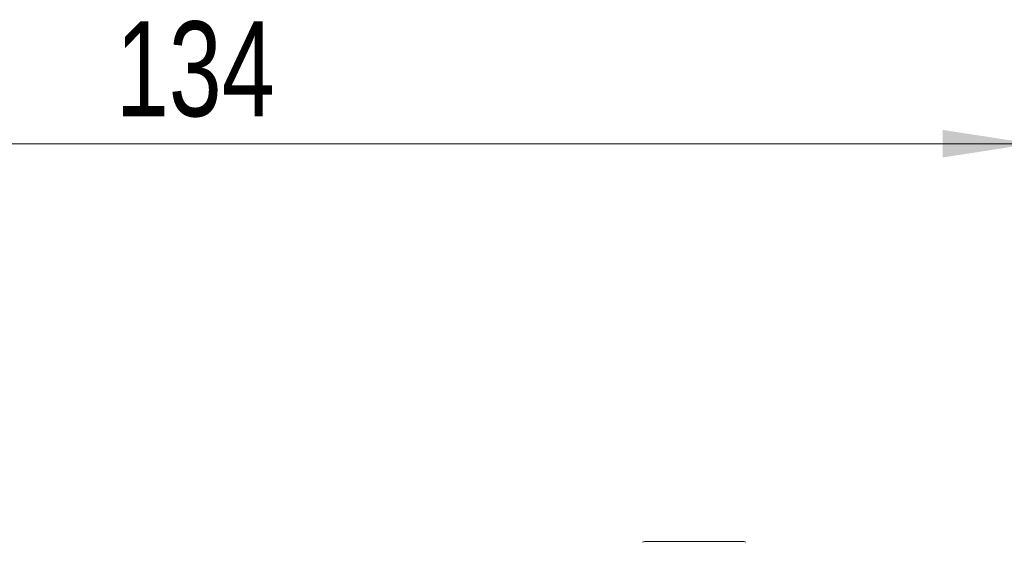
# Model space of a CAD drawing. Header units: millimetres. Extents: x 0 to 420, y 0 to 297.
# Tile 40 of 92: x 81 to 117, y 164 to 183. Entities that reach past the tile are written whole.
import ezdxf

# ---------------------------------------------------------------- set-up
doc = ezdxf.new("R2010")
doc.units = ezdxf.units.MM
doc.styles.add('SLDTEXTSTYLE0', font='TXT', dxfattribs={"width": 0.75})
doc.dimstyles.new('SLDDIMSTYLE0', dxfattribs={"dimtxt": 3.5, "dimasz": 3.302, "dimexe": 0, "dimexo": 0.0625, "dimgap": 0.875, "dimtad": 2, "dimdec": 6, "dimlfac": 2, "dimrnd": 1e-09, "dimzin": 12, "dimdsep": 46, "dimtxsty": 'SLDTEXTSTYLE0', "dimsah": 1, "dimcen": 0.09, "dimadec": 0, "dimazin": 3, "dimtfac": 1, "dimtofl": 0, "dimtmove": 0, "dimatfit": 3, "dimfxl": 1, "dimfrac": 2, "dimtolj": 1, "dimtzin": 12, "dimarcsym": 0})

# ---------------------------------------------------------------- blocks, each defined once
blk = doc.blocks.new('_D_3')
at = {"color": 7, "linetype": 'Continuous', "lineweight": 0}
for p, q in [((51.078, 149.746), (51.078, 179.67)), ((118.065, 153.494), (118.065, 179.67)), ((51.078, 178.67), (118.065, 178.67))]:
    blk.add_line(p, q, dxfattribs=at)
for points in [[(51.078, 178.67), (54.38, 178.162), (54.38, 179.178)], [(118.065, 178.67), (114.763, 179.178), (114.763, 178.162)]]:
    blk.add_solid(points, dxfattribs=at)
at = {"color": 7, "linetype": 'Continuous', "lineweight": 0, "insert": (84.253, 183.182), "char_height": 3.5, "attachment_point": 1, "style": 'SLDTEXTSTYLE0'}
blk.add_mtext('134', dxfattribs=at)

msp = doc.modelspace()

# ---------------------------------------------------------------- linework, layer by layer
at = {"color": 7, "linetype": 'Continuous', "lineweight": 15}
for centre, start, end in [((103.75727177, 163.89380266), 90, 133.999999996), ((107.42198648, 163.89380266), 46.000000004, 90)]:
    msp.add_arc(centre, 0.1, start, end, dxfattribs=at)
for points, knots in [([(105.58963254, 163.99380096), (105.35912659, 163.99380096), (105.00453754, 163.99380096), (104.5779381, 163.99380096), (104.28438201, 163.99380096), (104.04790009, 163.99380096), (103.81939541, 163.99380096), (103.78174292, 163.99380096), (103.75726655, 163.99380096)], [0, 0, 0, 0, 0.23945825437, 0.36836045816, 0.49999883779, 0.6316382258, 0.76054277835, 1, 1, 1, 1]), ([(107.42198648, 163.99380266), (107.42198692, 163.99380266), (107.22892601, 163.99380266), (106.54167804, 163.99380266), (106.07558704, 163.99380266), (105.58962913, 163.99380266)], [0, 0, 0, 0, 0.5, 0.5, 1, 1, 1, 1])]:
    msp.add_open_spline(points, degree=3, knots=knots, dxfattribs=at)

# ---------------------------------------------------------------- dimensions: what is measured, and where the dimension line sits
at = {"color": 7, "linetype": 'Continuous', "lineweight": 0}
dim = msp.add_linear_dim(base=(118.06462913, 178.67025681), p1=(51.0777585, 148.74598421), p2=(118.06462913, 152.49380266), dimstyle='SLDDIMSTYLE0', dxfattribs=at)
dim.commit()
dim.dimension.update_dxf_attribs({"geometry": '_D_3', "text_midpoint": (88.13248382, 178.67025681), "dimtype": 160})

doc.saveas('drawing.dxf')
